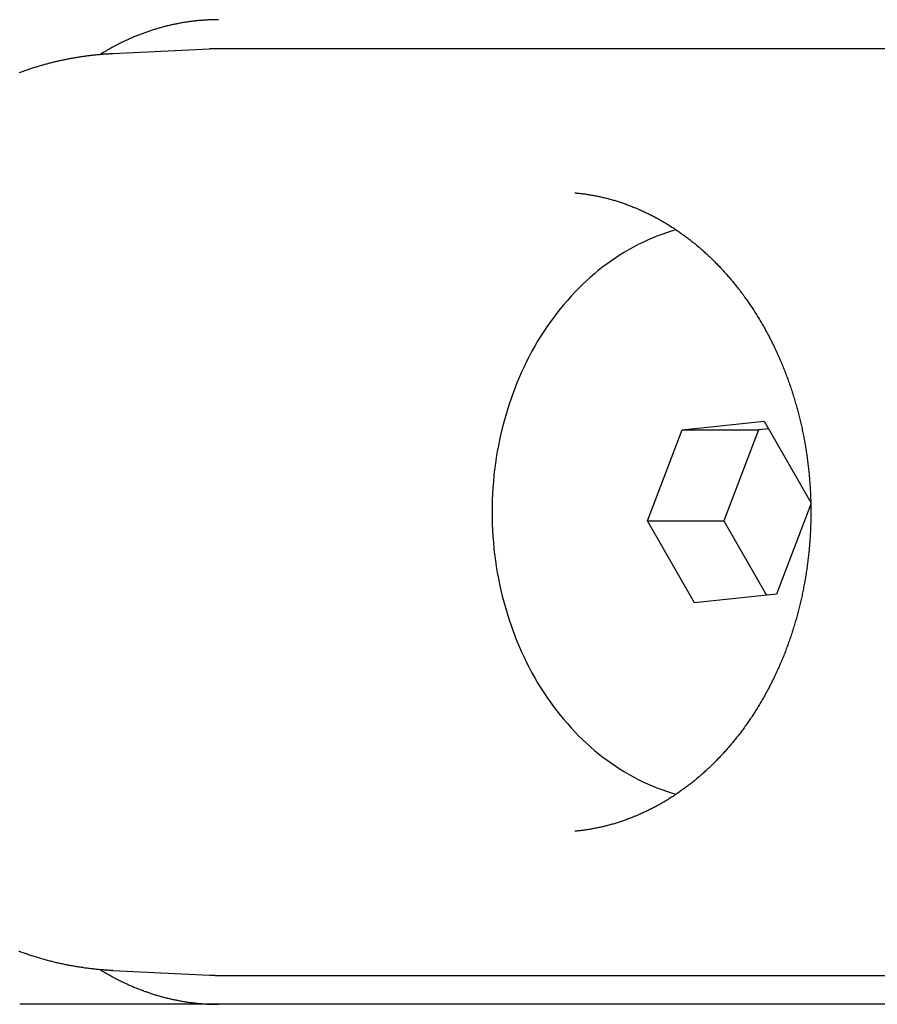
# Model space of a CAD drawing. Extents: x 637 to 3230, y 885 to 2745.
# Tile 84 of 151: x 2975 to 2990, y 1665 to 1682. Entities that reach past the tile are written whole.
import ezdxf

# ---------------------------------------------------------------- set-up
doc = ezdxf.new("R2010")
doc.units = 0
doc.layers.add('KF_GRAVIS_15_REAR', color=7, linetype='CONTINUOUS')

# ---------------------------------------------------------------- blocks, each defined once
blk = doc.blocks.new('KF_GRAVIS_15_REAR')
at = {"layer": 'KF_GRAVIS_15_REAR'}
for p, q in [((-45.11721, -572.08292), (-43.44838, -572.00377)), ((-18.71195, -572), (-43.28933, -572)), ((-35.28458, -578.58119), (-33.87116, -578.43023)), ((-33.87116, -578.43023), (-33.06415, -579.8372)), ((-35.88419, -580.15096), (-35.28458, -578.58119)), ((-35.28458, -578.58119), (-33.96535, -578.58119)), ((-33.96535, -578.58119), (-34.56497, -580.15096)), ((-33.79501, -578.563), (-33.96535, -578.58119)), ((-33.06355, -579.86523), (-33.65698, -581.41881)), ((-35.88419, -580.15096), (-34.56497, -580.15096)), ((-35.07039, -581.56977), (-35.88419, -580.15096)), ((-34.56497, -580.15096), (-33.82732, -581.437)), ((-33.65698, -581.41881), (-35.07039, -581.56977)), ((-45.11721, -587.91708), (-43.44838, -587.99623)), ((-43.28933, -588), (-18.71195, -588)), ((-19.72394, -588.5), (-46.72319, -588.5))]:
    blk.add_line(p, q, dxfattribs=at)
for points in [[(-43.2879, -571.5, 0), (-43.3045, -571.5, 0), (-43.321, -571.5, 0), (-43.3376, -571.5, 0), (-43.3541, -571.501, 0), (-43.3707, -571.501, 0), (-43.3872, -571.501, 0), (-43.4038, -571.502, 0), (-43.4203, -571.502, 0), (-43.4369, -571.503, 0), (-43.4534, -571.504, 0), (-43.47, -571.504, 0), (-43.4865, -571.505, 0), (-43.5031, -571.506, 0), (-43.5196, -571.507, 0), (-43.5361, -571.508, 0), (-43.5527, -571.51, 0), (-43.5692, -571.511, 0), (-43.5857, -571.512, 0), (-43.6022, -571.513, 0), (-43.6187, -571.515, 0), (-43.6352, -571.516, 0), (-43.6517, -571.518, 0), (-43.6682, -571.52, 0), (-43.6847, -571.521, 0), (-43.7012, -571.523, 0), (-43.7177, -571.525, 0), (-43.7342, -571.527, 0), (-43.7507, -571.529, 0), (-43.7671, -571.531, 0), (-43.7836, -571.533, 0), (-43.8, -571.536, 0), (-43.8165, -571.538, 0), (-43.8329, -571.54, 0), (-43.8493, -571.543, 0), (-43.8658, -571.545, 0), (-43.8822, -571.548, 0), (-43.8986, -571.551, 0), (-43.915, -571.554, 0), (-43.9314, -571.556, 0), (-43.9478, -571.559, 0), (-43.9641, -571.562, 0), (-43.9805, -571.565, 0), (-43.9969, -571.569, 0), (-44.0132, -571.572, 0), (-44.0295, -571.575, 0), (-44.0459, -571.578, 0), (-44.0622, -571.582, 0), (-44.0785, -571.585, 0), (-44.0948, -571.589, 0), (-44.111, -571.593, 0), (-44.1273, -571.596, 0), (-44.1436, -571.6, 0), (-44.1598, -571.604, 0), (-44.1761, -571.608, 0), (-44.1923, -571.612, 0), (-44.2085, -571.616, 0), (-44.2247, -571.62, 0), (-44.2409, -571.624, 0), (-44.2571, -571.629, 0), (-44.2732, -571.633, 0), (-44.2894, -571.638, 0), (-44.3055, -571.642, 0), (-44.3216, -571.647, 0), (-44.3377, -571.651, 0), (-44.3538, -571.656, 0), (-44.3699, -571.661, 0), (-44.386, -571.666, 0), (-44.402, -571.671, 0), (-44.4181, -571.676, 0), (-44.4341, -571.681, 0), (-44.4501, -571.686, 0), (-44.4661, -571.691, 0), (-44.482, -571.697, 0), (-44.498, -571.702, 0), (-44.5139, -571.708, 0), (-44.5298, -571.713, 0), (-44.5458, -571.719, 0), (-44.5616, -571.724, 0), (-44.5775, -571.73, 0), (-44.5934, -571.736, 0), (-44.6092, -571.742, 0), (-44.625, -571.748, 0), (-44.6408, -571.754, 0), (-44.6566, -571.76, 0), (-44.6724, -571.766, 0), (-44.6881, -571.772, 0), (-44.7038, -571.779, 0), (-44.7195, -571.785, 0), (-44.7352, -571.792, 0), (-44.7509, -571.798, 0), (-44.7666, -571.805, 0), (-44.7822, -571.811, 0), (-44.7978, -571.818, 0), (-44.8134, -571.825, 0), (-44.8289, -571.832, 0), (-44.8445, -571.839, 0), (-44.86, -571.846, 0), (-44.8755, -571.853, 0), (-44.891, -571.86, 0), (-44.9065, -571.867, 0), (-44.9219, -571.874, 0), (-44.9373, -571.882, 0), (-44.9527, -571.889, 0), (-44.9681, -571.897, 0), (-44.9834, -571.904, 0), (-44.9988, -571.912, 0), (-45.0141, -571.92, 0), (-45.0293, -571.927, 0), (-45.0446, -571.935, 0), (-45.0598, -571.943, 0), (-45.075, -571.951, 0), (-45.0902, -571.959, 0), (-45.1054, -571.967, 0), (-45.1205, -571.976, 0), (-45.1356, -571.984, 0), (-45.1507, -571.992, 0), (-45.1658, -572.001, 0), (-45.1808, -572.009, 0), (-45.1958, -572.018, 0), (-45.2108, -572.026, 0), (-45.2258, -572.035, 0), (-45.2407, -572.043, 0), (-45.2556, -572.052, 0), (-45.2705, -572.061, 0), (-45.2854, -572.07, 0), (-45.3002, -572.079, 0), (-45.315, -572.088, 0), (-45.3297, -572.097, 0)], [(-43.2893, -572, 0), (-43.2906, -572, 0), (-43.2918, -572, 0), (-43.2931, -572, 0), (-43.2943, -572, 0), (-43.2955, -572, 0), (-43.2968, -572, 0), (-43.298, -572, 0), (-43.2993, -572, 0), (-43.3005, -572, 0), (-43.3018, -572, 0), (-43.303, -572, 0), (-43.3042, -572, 0), (-43.3055, -572, 0), (-43.3067, -572, 0), (-43.308, -572, 0), (-43.3092, -572, 0), (-43.3105, -572, 0), (-43.3117, -572, 0), (-43.3129, -572, 0), (-43.3142, -572, 0), (-43.3154, -572, 0), (-43.3167, -572, 0), (-43.3179, -572, 0), (-43.3192, -572, 0), (-43.3204, -572, 0), (-43.3216, -572, 0), (-43.3229, -572, 0), (-43.3241, -572, 0), (-43.3254, -572, 0), (-43.3266, -572, 0), (-43.3279, -572, 0), (-43.3291, -572, 0), (-43.3303, -572, 0), (-43.3316, -572, 0), (-43.3328, -572, 0), (-43.3341, -572, 0), (-43.3353, -572, 0), (-43.3366, -572, 0), (-43.3378, -572, 0), (-43.339, -572, 0), (-43.3403, -572, 0), (-43.3415, -572, 0), (-43.3428, -572, 0), (-43.344, -572, 0), (-43.3453, -572, 0), (-43.3465, -572, 0), (-43.3477, -572.001, 0), (-43.349, -572.001, 0), (-43.3502, -572.001, 0), (-43.3515, -572.001, 0), (-43.3527, -572.001, 0), (-43.354, -572.001, 0), (-43.3552, -572.001, 0), (-43.3564, -572.001, 0), (-43.3577, -572.001, 0), (-43.3589, -572.001, 0), (-43.3602, -572.001, 0), (-43.3614, -572.001, 0), (-43.3627, -572.001, 0), (-43.3639, -572.001, 0), (-43.3651, -572.001, 0), (-43.3664, -572.001, 0), (-43.3676, -572.001, 0), (-43.3689, -572.001, 0), (-43.3701, -572.001, 0), (-43.3714, -572.001, 0), (-43.3726, -572.001, 0), (-43.3738, -572.001, 0), (-43.3751, -572.001, 0), (-43.3763, -572.001, 0), (-43.3776, -572.001, 0), (-43.3788, -572.001, 0), (-43.3801, -572.001, 0), (-43.3813, -572.001, 0), (-43.3825, -572.001, 0), (-43.3838, -572.001, 0), (-43.385, -572.001, 0), (-43.3863, -572.001, 0), (-43.3875, -572.001, 0), (-43.3888, -572.001, 0), (-43.39, -572.002, 0), (-43.3912, -572.002, 0), (-43.3925, -572.002, 0), (-43.3937, -572.002, 0), (-43.395, -572.002, 0), (-43.3962, -572.002, 0), (-43.3974, -572.002, 0), (-43.3987, -572.002, 0), (-43.3999, -572.002, 0), (-43.4012, -572.002, 0), (-43.4024, -572.002, 0), (-43.4037, -572.002, 0), (-43.4049, -572.002, 0), (-43.4061, -572.002, 0), (-43.4074, -572.002, 0), (-43.4086, -572.002, 0), (-43.4099, -572.002, 0), (-43.4111, -572.002, 0), (-43.4124, -572.002, 0), (-43.4136, -572.002, 0), (-43.4148, -572.002, 0), (-43.4161, -572.002, 0), (-43.4173, -572.002, 0), (-43.4186, -572.002, 0), (-43.4198, -572.003, 0), (-43.4211, -572.003, 0), (-43.4223, -572.003, 0), (-43.4235, -572.003, 0), (-43.4248, -572.003, 0), (-43.426, -572.003, 0), (-43.4273, -572.003, 0), (-43.4285, -572.003, 0), (-43.4297, -572.003, 0), (-43.431, -572.003, 0), (-43.4322, -572.003, 0), (-43.4335, -572.003, 0), (-43.4347, -572.003, 0), (-43.436, -572.003, 0), (-43.4372, -572.003, 0), (-43.4384, -572.003, 0), (-43.4397, -572.003, 0), (-43.4409, -572.003, 0), (-43.4422, -572.003, 0), (-43.4434, -572.004, 0), (-43.4447, -572.004, 0), (-43.4459, -572.004, 0), (-43.4471, -572.004, 0), (-43.4484, -572.004, 0)], [(-46.7239, -572.411, 0), (-46.7078, -572.405, 0), (-46.6917, -572.399, 0), (-46.6756, -572.394, 0), (-46.6595, -572.388, 0), (-46.6433, -572.382, 0), (-46.6271, -572.376, 0), (-46.6109, -572.371, 0), (-46.5947, -572.365, 0), (-46.5784, -572.359, 0), (-46.5622, -572.354, 0), (-46.5459, -572.349, 0), (-46.5296, -572.343, 0), (-46.5133, -572.338, 0), (-46.497, -572.333, 0), (-46.4806, -572.327, 0), (-46.4643, -572.322, 0), (-46.4479, -572.317, 0), (-46.4315, -572.312, 0), (-46.4151, -572.307, 0), (-46.3987, -572.302, 0), (-46.3822, -572.297, 0), (-46.3658, -572.292, 0), (-46.3493, -572.287, 0), (-46.3328, -572.283, 0), (-46.3163, -572.278, 0), (-46.2998, -572.273, 0), (-46.2833, -572.269, 0), (-46.2667, -572.264, 0), (-46.2502, -572.26, 0), (-46.2336, -572.255, 0), (-46.217, -572.251, 0), (-46.2004, -572.247, 0), (-46.1838, -572.242, 0), (-46.1672, -572.238, 0), (-46.1505, -572.234, 0), (-46.1339, -572.23, 0), (-46.1172, -572.226, 0), (-46.1005, -572.222, 0), (-46.0838, -572.218, 0), (-46.0671, -572.214, 0), (-46.0504, -572.21, 0), (-46.0337, -572.206, 0), (-46.017, -572.203, 0), (-46.0002, -572.199, 0), (-45.9834, -572.195, 0), (-45.9667, -572.192, 0), (-45.9499, -572.188, 0), (-45.9331, -572.185, 0), (-45.9163, -572.182, 0), (-45.8994, -572.178, 0), (-45.8826, -572.175, 0), (-45.8658, -572.172, 0), (-45.8489, -572.168, 0), (-45.8321, -572.165, 0), (-45.8152, -572.162, 0), (-45.7983, -572.159, 0), (-45.7814, -572.156, 0), (-45.7645, -572.153, 0), (-45.7476, -572.15, 0), (-45.7307, -572.148, 0), (-45.7138, -572.145, 0), (-45.6968, -572.142, 0), (-45.6799, -572.14, 0), (-45.663, -572.137, 0), (-45.646, -572.134, 0), (-45.629, -572.132, 0), (-45.6121, -572.13, 0), (-45.5951, -572.127, 0), (-45.5781, -572.125, 0), (-45.5611, -572.123, 0), (-45.5441, -572.12, 0), (-45.5271, -572.118, 0), (-45.5101, -572.116, 0), (-45.493, -572.114, 0), (-45.476, -572.112, 0), (-45.459, -572.11, 0), (-45.4419, -572.108, 0), (-45.4249, -572.106, 0), (-45.4078, -572.105, 0), (-45.3908, -572.103, 0), (-45.3737, -572.101, 0), (-45.3566, -572.1, 0), (-45.3395, -572.098, 0), (-45.3225, -572.097, 0), (-45.3054, -572.095, 0), (-45.2883, -572.094, 0), (-45.2712, -572.092, 0), (-45.2541, -572.091, 0), (-45.237, -572.09, 0), (-45.2199, -572.089, 0), (-45.2028, -572.088, 0), (-45.1857, -572.087, 0), (-45.1686, -572.086, 0), (-45.1514, -572.085, 0), (-45.1343, -572.084, 0), (-45.1172, -572.083, 0)], [(-37.137, -574.488, 0), (-37.1191, -574.49, 0), (-37.1011, -574.492, 0), (-37.0832, -574.494, 0), (-37.0652, -574.496, 0), (-37.0473, -574.498, 0), (-37.0294, -574.5, 0), (-37.0115, -574.502, 0), (-36.9936, -574.504, 0), (-36.9756, -574.507, 0), (-36.9577, -574.509, 0), (-36.9398, -574.512, 0), (-36.922, -574.515, 0), (-36.9041, -574.518, 0), (-36.8862, -574.521, 0), (-36.8683, -574.524, 0), (-36.8505, -574.527, 0), (-36.8326, -574.53, 0), (-36.8147, -574.533, 0), (-36.7969, -574.536, 0), (-36.7791, -574.54, 0), (-36.7613, -574.543, 0), (-36.7434, -574.547, 0), (-36.7256, -574.551, 0), (-36.7078, -574.555, 0), (-36.6901, -574.559, 0), (-36.6723, -574.563, 0), (-36.6545, -574.567, 0), (-36.6368, -574.571, 0), (-36.619, -574.575, 0), (-36.6013, -574.58, 0), (-36.5835, -574.584, 0), (-36.5658, -574.589, 0), (-36.5481, -574.594, 0), (-36.5305, -574.598, 0), (-36.5128, -574.603, 0), (-36.4951, -574.608, 0), (-36.4775, -574.613, 0), (-36.4598, -574.618, 0), (-36.4422, -574.624, 0), (-36.4246, -574.629, 0), (-36.407, -574.634, 0), (-36.3894, -574.64, 0), (-36.3718, -574.645, 0), (-36.3543, -574.651, 0), (-36.3368, -574.657, 0), (-36.3192, -574.663, 0), (-36.3017, -574.669, 0), (-36.2842, -574.675, 0), (-36.2668, -574.681, 0), (-36.2493, -574.687, 0), (-36.2318, -574.694, 0), (-36.2144, -574.7, 0), (-36.197, -574.707, 0), (-36.1796, -574.713, 0), (-36.1622, -574.72, 0), (-36.1449, -574.727, 0), (-36.1275, -574.734, 0), (-36.1102, -574.741, 0), (-36.0929, -574.748, 0), (-36.0756, -574.755, 0), (-36.0584, -574.762, 0), (-36.0411, -574.77, 0), (-36.0239, -574.777, 0), (-36.0067, -574.785, 0), (-35.9895, -574.792, 0), (-35.9723, -574.8, 0), (-35.9552, -574.808, 0), (-35.9381, -574.816, 0), (-35.921, -574.824, 0), (-35.9039, -574.832, 0), (-35.8868, -574.84, 0), (-35.8698, -574.848, 0), (-35.8528, -574.857, 0), (-35.8358, -574.865, 0), (-35.8188, -574.874, 0), (-35.8019, -574.882, 0), (-35.7849, -574.891, 0), (-35.768, -574.9, 0), (-35.7512, -574.909, 0), (-35.7343, -574.918, 0), (-35.7175, -574.927, 0), (-35.7007, -574.936, 0), (-35.6839, -574.946, 0), (-35.6671, -574.955, 0), (-35.6504, -574.964, 0), (-35.6337, -574.974, 0), (-35.617, -574.984, 0), (-35.6004, -574.993, 0), (-35.5838, -575.003, 0), (-35.5672, -575.013, 0), (-35.5506, -575.023, 0), (-35.5341, -575.033, 0), (-35.5176, -575.043, 0), (-35.5011, -575.054, 0), (-35.4846, -575.064, 0), (-35.4682, -575.075, 0), (-35.4518, -575.085, 0), (-35.4355, -575.096, 0), (-35.4191, -575.107, 0), (-35.4028, -575.117, 0), (-35.3866, -575.128, 0), (-35.3703, -575.139, 0), (-35.3541, -575.151, 0), (-35.338, -575.162, 0), (-35.3218, -575.173, 0), (-35.3057, -575.184, 0), (-35.2896, -575.196, 0), (-35.2736, -575.207, 0), (-35.2576, -575.219, 0), (-35.2416, -575.231, 0), (-35.2257, -575.243, 0), (-35.2098, -575.254, 0), (-35.1939, -575.266, 0), (-35.178, -575.278, 0), (-35.1622, -575.291, 0), (-35.1465, -575.303, 0), (-35.1307, -575.315, 0), (-35.1151, -575.328, 0), (-35.0994, -575.34, 0), (-35.0838, -575.353, 0), (-35.0682, -575.365, 0), (-35.0527, -575.378, 0), (-35.0372, -575.391, 0), (-35.0217, -575.404, 0), (-35.0063, -575.417, 0), (-34.9909, -575.43, 0), (-34.9755, -575.443, 0), (-34.9602, -575.456, 0), (-34.9449, -575.47, 0), (-34.9297, -575.483, 0), (-34.9145, -575.497, 0), (-34.8994, -575.51, 0), (-34.8843, -575.524, 0), (-34.8692, -575.538, 0), (-34.8542, -575.552, 0), (-34.8392, -575.566, 0), (-34.8243, -575.58, 0), (-34.8094, -575.594, 0), (-34.7945, -575.608, 0), (-34.7797, -575.622, 0), (-34.765, -575.637, 0), (-34.7502, -575.651, 0), (-34.7356, -575.666, 0), (-34.7209, -575.68, 0), (-34.7063, -575.695, 0), (-34.6918, -575.71, 0), (-34.6773, -575.724, 0), (-34.6629, -575.739, 0), (-34.6485, -575.754, 0), (-34.6341, -575.769, 0), (-34.6198, -575.785, 0), (-34.6055, -575.8, 0), (-34.5913, -575.815, 0), (-34.5772, -575.831, 0), (-34.563, -575.846, 0), (-34.549, -575.862, 0), (-34.535, -575.877, 0), (-34.521, -575.893, 0), (-34.5071, -575.909, 0), (-34.4932, -575.925, 0), (-34.4794, -575.941, 0), (-34.4656, -575.957, 0), (-34.4519, -575.973, 0), (-34.4382, -575.989, 0), (-34.4246, -576.005, 0), (-34.4111, -576.022, 0), (-34.3975, -576.038, 0), (-34.3841, -576.055, 0), (-34.3707, -576.071, 0), (-34.3573, -576.088, 0), (-34.344, -576.105, 0), (-34.3308, -576.122, 0), (-34.3176, -576.138, 0), (-34.3045, -576.155, 0), (-34.2914, -576.172, 0), (-34.2784, -576.19, 0), (-34.2654, -576.207, 0), (-34.2525, -576.224, 0), (-34.2396, -576.241, 0), (-34.2268, -576.259, 0), (-34.2141, -576.276, 0), (-34.2014, -576.294, 0), (-34.1888, -576.311, 0), (-34.1762, -576.329, 0), (-34.1637, -576.347, 0), (-34.1512, -576.365, 0), (-34.1388, -576.383, 0), (-34.1265, -576.401, 0), (-34.1142, -576.419, 0), (-34.1019, -576.437, 0), (-34.0898, -576.455, 0), (-34.0777, -576.473, 0), (-34.0656, -576.491, 0), (-34.0536, -576.51, 0), (-34.0417, -576.528, 0), (-34.0298, -576.547, 0), (-34.018, -576.565, 0), (-34.0063, -576.584, 0), (-33.9946, -576.603, 0), (-33.983, -576.622, 0), (-33.9714, -576.64, 0), (-33.9599, -576.659, 0), (-33.9485, -576.678, 0), (-33.9371, -576.697, 0), (-33.9258, -576.716, 0), (-33.9145, -576.736, 0), (-33.9033, -576.755, 0), (-33.8922, -576.774, 0), (-33.8811, -576.794, 0), (-33.8702, -576.813, 0), (-33.8592, -576.832, 0), (-33.8484, -576.852, 0), (-33.8376, -576.872, 0), (-33.8268, -576.891, 0), (-33.8162, -576.911, 0), (-33.8056, -576.931, 0), (-33.795, -576.951, 0), (-33.7845, -576.971, 0), (-33.7741, -576.991, 0), (-33.7638, -577.011, 0), (-33.7535, -577.031, 0), (-33.7433, -577.051, 0), (-33.7332, -577.071, 0), (-33.7231, -577.091, 0), (-33.7131, -577.112, 0), (-33.7032, -577.132, 0), (-33.6933, -577.153, 0), (-33.6836, -577.173, 0), (-33.6738, -577.194, 0), (-33.6642, -577.214, 0), (-33.6546, -577.235, 0), (-33.6451, -577.256, 0), (-33.6356, -577.276, 0), (-33.6263, -577.297, 0), (-33.617, -577.318, 0), (-33.6078, -577.339, 0), (-33.5986, -577.36, 0), (-33.5895, -577.381, 0), (-33.5805, -577.402, 0), (-33.5716, -577.423, 0), (-33.5627, -577.444, 0), (-33.5539, -577.466, 0), (-33.5452, -577.487, 0), (-33.5365, -577.508, 0), (-33.528, -577.53, 0), (-33.5194, -577.551, 0), (-33.511, -577.573, 0), (-33.5027, -577.594, 0), (-33.4944, -577.616, 0), (-33.4862, -577.638, 0), (-33.478, -577.659, 0), (-33.47, -577.681, 0), (-33.462, -577.703, 0), (-33.4541, -577.725, 0), (-33.4462, -577.746, 0), (-33.4385, -577.768, 0), (-33.4308, -577.79, 0), (-33.4231, -577.812, 0), (-33.4156, -577.834, 0), (-33.4081, -577.856, 0), (-33.4008, -577.879, 0), (-33.3934, -577.901, 0), (-33.3862, -577.923, 0), (-33.379, -577.945, 0), (-33.3719, -577.967, 0), (-33.3649, -577.99, 0), (-33.358, -578.012, 0), (-33.3511, -578.035, 0), (-33.3444, -578.057, 0), (-33.3377, -578.08, 0), (-33.331, -578.102, 0), (-33.3245, -578.125, 0), (-33.318, -578.147, 0), (-33.3116, -578.17, 0), (-33.3053, -578.193, 0), (-33.2991, -578.215, 0), (-33.2929, -578.238, 0), (-33.2868, -578.261, 0), (-33.2808, -578.284, 0), (-33.2749, -578.307, 0), (-33.269, -578.329, 0), (-33.2633, -578.352, 0), (-33.2576, -578.375, 0), (-33.2519, -578.398, 0), (-33.2464, -578.421, 0), (-33.241, -578.444, 0), (-33.2356, -578.467, 0), (-33.2303, -578.491, 0), (-33.2251, -578.514, 0), (-33.2199, -578.537, 0), (-33.2149, -578.56, 0), (-33.2099, -578.583, 0), (-33.205, -578.607, 0), (-33.2002, -578.63, 0), (-33.1955, -578.653, 0), (-33.1908, -578.676, 0), (-33.1863, -578.7, 0), (-33.1818, -578.723, 0), (-33.1774, -578.747, 0), (-33.173, -578.77, 0), (-33.1688, -578.794, 0), (-33.1646, -578.817, 0), (-33.1606, -578.841, 0), (-33.1566, -578.864, 0), (-33.1527, -578.888, 0), (-33.1488, -578.911, 0), (-33.1451, -578.935, 0), (-33.1414, -578.958, 0), (-33.1378, -578.982, 0), (-33.1343, -579.006, 0), (-33.1309, -579.029, 0), (-33.1276, -579.053, 0), (-33.1243, -579.077, 0), (-33.1212, -579.101, 0), (-33.1181, -579.124, 0), (-33.1151, -579.148, 0), (-33.1121, -579.172, 0), (-33.1093, -579.196, 0), (-33.1066, -579.22, 0), (-33.1039, -579.244, 0), (-33.1013, -579.267, 0), (-33.0988, -579.291, 0), (-33.0964, -579.315, 0), (-33.094, -579.339, 0), (-33.0918, -579.363, 0), (-33.0896, -579.387, 0), (-33.0875, -579.411, 0), (-33.0855, -579.435, 0), (-33.0836, -579.459, 0), (-33.0817, -579.483, 0), (-33.08, -579.507, 0), (-33.0783, -579.531, 0), (-33.0767, -579.555, 0), (-33.0752, -579.579, 0), (-33.0738, -579.603, 0), (-33.0725, -579.627, 0), (-33.0712, -579.651, 0), (-33.07, -579.675, 0), (-33.0689, -579.699, 0), (-33.0679, -579.723, 0), (-33.067, -579.747, 0), (-33.0662, -579.771, 0), (-33.0654, -579.795, 0), (-33.0647, -579.819, 0), (-33.0642, -579.843, 0), (-33.0636, -579.867, 0), (-33.0632, -579.892, 0), (-33.0629, -579.916, 0), (-33.0626, -579.94, 0), (-33.0625, -579.964, 0), (-33.0624, -579.988, 0), (-33.0624, -580.012, 0), (-33.0624, -580.036, 0), (-33.0626, -580.06, 0), (-33.0629, -580.084, 0), (-33.0632, -580.108, 0), (-33.0636, -580.133, 0), (-33.0641, -580.157, 0), (-33.0647, -580.181, 0), (-33.0653, -580.205, 0), (-33.0661, -580.229, 0), (-33.0669, -580.253, 0), (-33.0678, -580.277, 0), (-33.0688, -580.301, 0), (-33.0699, -580.325, 0), (-33.0711, -580.349, 0), (-33.0724, -580.373, 0), (-33.0737, -580.397, 0), (-33.0751, -580.421, 0), (-33.0766, -580.445, 0), (-33.0782, -580.469, 0), (-33.0799, -580.493, 0), (-33.0816, -580.517, 0), (-33.0835, -580.541, 0), (-33.0854, -580.565, 0), (-33.0874, -580.589, 0), (-33.0895, -580.613, 0), (-33.0917, -580.637, 0), (-33.0939, -580.661, 0), (-33.0963, -580.685, 0), (-33.0987, -580.709, 0), (-33.1012, -580.733, 0), (-33.1038, -580.756, 0), (-33.1065, -580.78, 0), (-33.1093, -580.804, 0), (-33.1121, -580.828, 0), (-33.1151, -580.852, 0), (-33.1181, -580.876, 0), (-33.1212, -580.899, 0), (-33.1243, -580.923, 0), (-33.1276, -580.947, 0), (-33.131, -580.97, 0), (-33.1344, -580.994, 0), (-33.1379, -581.018, 0), (-33.1415, -581.041, 0), (-33.1452, -581.065, 0), (-33.1489, -581.089, 0), (-33.1527, -581.112, 0), (-33.1567, -581.136, 0), (-33.1607, -581.159, 0), (-33.1647, -581.183, 0), (-33.1689, -581.206, 0), (-33.1732, -581.23, 0), (-33.1775, -581.253, 0), (-33.1819, -581.277, 0), (-33.1864, -581.3, 0), (-33.1909, -581.324, 0), (-33.1956, -581.347, 0), (-33.2003, -581.37, 0), (-33.2051, -581.393, 0), (-33.21, -581.417, 0), (-33.215, -581.44, 0), (-33.22, -581.463, 0), (-33.2252, -581.486, 0), (-33.2304, -581.509, 0), (-33.2357, -581.533, 0), (-33.241, -581.556, 0), (-33.2465, -581.579, 0), (-33.252, -581.602, 0), (-33.2576, -581.625, 0), (-33.2633, -581.648, 0), (-33.269, -581.671, 0), (-33.2749, -581.693, 0), (-33.2808, -581.716, 0), (-33.2868, -581.739, 0), (-33.2929, -581.762, 0), (-33.299, -581.785, 0), (-33.3053, -581.807, 0), (-33.3116, -581.83, 0), (-33.318, -581.853, 0), (-33.3244, -581.875, 0), (-33.331, -581.898, 0), (-33.3376, -581.92, 0), (-33.3443, -581.943, 0), (-33.3511, -581.965, 0), (-33.3579, -581.988, 0), (-33.3649, -582.01, 0), (-33.3719, -582.033, 0), (-33.3789, -582.055, 0), (-33.3861, -582.077, 0), (-33.3933, -582.099, 0), (-33.4007, -582.122, 0), (-33.408, -582.144, 0), (-33.4155, -582.166, 0), (-33.423, -582.188, 0), (-33.4307, -582.21, 0), (-33.4384, -582.232, 0), (-33.4461, -582.254, 0), (-33.454, -582.276, 0), (-33.4619, -582.297, 0), (-33.4699, -582.319, 0), (-33.478, -582.341, 0), (-33.4861, -582.363, 0), (-33.4943, -582.384, 0), (-33.5026, -582.406, 0), (-33.511, -582.427, 0), (-33.5194, -582.449, 0), (-33.5279, -582.47, 0), (-33.5365, -582.492, 0), (-33.5452, -582.513, 0), (-33.5539, -582.534, 0), (-33.5627, -582.556, 0), (-33.5716, -582.577, 0), (-33.5805, -582.598, 0), (-33.5896, -582.619, 0), (-33.5986, -582.64, 0), (-33.6078, -582.661, 0), (-33.617, -582.682, 0), (-33.6263, -582.703, 0), (-33.6357, -582.724, 0), (-33.6452, -582.744, 0), (-33.6547, -582.765, 0), (-33.6643, -582.786, 0), (-33.6739, -582.806, 0), (-33.6836, -582.827, 0), (-33.6934, -582.847, 0), (-33.7033, -582.868, 0), (-33.7132, -582.888, 0), (-33.7232, -582.909, 0), (-33.7333, -582.929, 0), (-33.7434, -582.949, 0), (-33.7536, -582.969, 0), (-33.7639, -582.989, 0), (-33.7742, -583.009, 0), (-33.7846, -583.029, 0), (-33.7951, -583.049, 0), (-33.8056, -583.069, 0), (-33.8162, -583.089, 0), (-33.8269, -583.109, 0), (-33.8376, -583.128, 0), (-33.8484, -583.148, 0), (-33.8593, -583.168, 0), (-33.8702, -583.187, 0), (-33.8812, -583.206, 0), (-33.8922, -583.226, 0), (-33.9033, -583.245, 0), (-33.9145, -583.264, 0), (-33.9258, -583.284, 0), (-33.9371, -583.303, 0), (-33.9484, -583.322, 0), (-33.9599, -583.341, 0), (-33.9714, -583.36, 0), (-33.9829, -583.378, 0), (-33.9946, -583.397, 0), (-34.0062, -583.416, 0), (-34.018, -583.435, 0), (-34.0298, -583.453, 0), (-34.0416, -583.472, 0), (-34.0536, -583.49, 0), (-34.0656, -583.509, 0), (-34.0776, -583.527, 0), (-34.0897, -583.545, 0), (-34.1019, -583.563, 0), (-34.1141, -583.582, 0), (-34.1264, -583.6, 0), (-34.1387, -583.618, 0), (-34.1511, -583.635, 0), (-34.1636, -583.653, 0), (-34.1761, -583.671, 0), (-34.1887, -583.689, 0), (-34.2013, -583.706, 0), (-34.214, -583.724, 0), (-34.2268, -583.741, 0), (-34.2396, -583.759, 0), (-34.2524, -583.776, 0), (-34.2654, -583.793, 0), (-34.2783, -583.811, 0), (-34.2914, -583.828, 0), (-34.3044, -583.845, 0), (-34.3176, -583.862, 0), (-34.3308, -583.878, 0), (-34.344, -583.895, 0), (-34.3573, -583.912, 0), (-34.3707, -583.929, 0), (-34.3841, -583.945, 0), (-34.3975, -583.962, 0), (-34.4111, -583.978, 0), (-34.4246, -583.995, 0), (-34.4382, -584.011, 0), (-34.4519, -584.027, 0), (-34.4656, -584.043, 0), (-34.4794, -584.059, 0), (-34.4932, -584.075, 0), (-34.5071, -584.091, 0), (-34.521, -584.107, 0), (-34.535, -584.123, 0), (-34.549, -584.138, 0), (-34.5631, -584.154, 0), (-34.5772, -584.169, 0), (-34.5913, -584.185, 0), (-34.6056, -584.2, 0), (-34.6198, -584.215, 0), (-34.6341, -584.23, 0), (-34.6485, -584.245, 0), (-34.6629, -584.261, 0), (-34.6773, -584.275, 0), (-34.6918, -584.29, 0), (-34.7064, -584.305, 0), (-34.721, -584.32, 0), (-34.7356, -584.334, 0), (-34.7503, -584.349, 0), (-34.765, -584.363, 0), (-34.7797, -584.378, 0), (-34.7946, -584.392, 0), (-34.8094, -584.406, 0), (-34.8243, -584.42, 0), (-34.8392, -584.434, 0), (-34.8542, -584.448, 0), (-34.8692, -584.462, 0), (-34.8843, -584.476, 0), (-34.8994, -584.49, 0), (-34.9146, -584.503, 0), (-34.9297, -584.517, 0), (-34.945, -584.53, 0), (-34.9602, -584.544, 0), (-34.9755, -584.557, 0), (-34.9909, -584.57, 0), (-35.0063, -584.583, 0), (-35.0217, -584.596, 0), (-35.0372, -584.609, 0), (-35.0527, -584.622, 0), (-35.0682, -584.635, 0), (-35.0838, -584.647, 0), (-35.0994, -584.66, 0), (-35.1151, -584.673, 0), (-35.1308, -584.685, 0), (-35.1465, -584.697, 0), (-35.1623, -584.71, 0), (-35.1781, -584.722, 0), (-35.1939, -584.734, 0), (-35.2098, -584.746, 0), (-35.2257, -584.758, 0), (-35.2416, -584.769, 0), (-35.2576, -584.781, 0), (-35.2736, -584.793, 0), (-35.2896, -584.804, 0), (-35.3057, -584.816, 0), (-35.3218, -584.827, 0), (-35.338, -584.838, 0), (-35.3541, -584.85, 0), (-35.3703, -584.861, 0), (-35.3866, -584.872, 0), (-35.4028, -584.883, 0), (-35.4191, -584.893, 0), (-35.4355, -584.904, 0), (-35.4518, -584.915, 0), (-35.4682, -584.925, 0), (-35.4846, -584.936, 0), (-35.5011, -584.946, 0), (-35.5176, -584.957, 0), (-35.5341, -584.967, 0), (-35.5506, -584.977, 0), (-35.5671, -584.987, 0), (-35.5837, -584.997, 0), (-35.6004, -585.007, 0), (-35.617, -585.016, 0), (-35.6337, -585.026, 0), (-35.6504, -585.036, 0), (-35.6671, -585.045, 0), (-35.6838, -585.054, 0), (-35.7006, -585.064, 0), (-35.7174, -585.073, 0), (-35.7342, -585.082, 0), (-35.7511, -585.091, 0), (-35.768, -585.1, 0), (-35.7849, -585.109, 0), (-35.8018, -585.118, 0), (-35.8187, -585.126, 0), (-35.8357, -585.135, 0), (-35.8527, -585.143, 0), (-35.8697, -585.152, 0), (-35.8868, -585.16, 0), (-35.9038, -585.168, 0), (-35.9209, -585.176, 0), (-35.938, -585.184, 0), (-35.9552, -585.192, 0), (-35.9723, -585.2, 0), (-35.9895, -585.208, 0), (-36.0067, -585.215, 0), (-36.0239, -585.223, 0), (-36.0411, -585.23, 0), (-36.0584, -585.238, 0), (-36.0756, -585.245, 0), (-36.0929, -585.252, 0), (-36.1102, -585.259, 0), (-36.1276, -585.266, 0), (-36.1449, -585.273, 0), (-36.1623, -585.28, 0), (-36.1796, -585.287, 0), (-36.197, -585.293, 0), (-36.2145, -585.3, 0), (-36.2319, -585.306, 0), (-36.2493, -585.313, 0), (-36.2668, -585.319, 0), (-36.2843, -585.325, 0), (-36.3018, -585.331, 0), (-36.3193, -585.337, 0), (-36.3368, -585.343, 0), (-36.3544, -585.349, 0), (-36.3719, -585.355, 0), (-36.3895, -585.36, 0), (-36.4071, -585.366, 0), (-36.4247, -585.371, 0), (-36.4423, -585.377, 0), (-36.4599, -585.382, 0), (-36.4776, -585.387, 0), (-36.4952, -585.392, 0), (-36.5129, -585.397, 0), (-36.5306, -585.402, 0), (-36.5482, -585.407, 0), (-36.5659, -585.411, 0), (-36.5837, -585.416, 0), (-36.6014, -585.42, 0), (-36.6191, -585.425, 0), (-36.6368, -585.429, 0), (-36.6546, -585.433, 0), (-36.6724, -585.437, 0), (-36.6901, -585.441, 0), (-36.7079, -585.445, 0), (-36.7257, -585.449, 0), (-36.7435, -585.453, 0), (-36.7613, -585.457, 0), (-36.7791, -585.46, 0), (-36.797, -585.464, 0), (-36.8148, -585.467, 0), (-36.8326, -585.47, 0), (-36.8505, -585.473, 0), (-36.8684, -585.477, 0), (-36.8862, -585.48, 0), (-36.9041, -585.482, 0), (-36.922, -585.485, 0), (-36.9399, -585.488, 0), (-36.9578, -585.491, 0), (-36.9757, -585.493, 0), (-36.9936, -585.496, 0), (-37.0115, -585.498, 0), (-37.0294, -585.5, 0), (-37.0473, -585.502, 0), (-37.0653, -585.504, 0), (-37.0832, -585.506, 0), (-37.1011, -585.508, 0), (-37.1191, -585.51, 0), (-37.137, -585.512, 0)], [(-35.3883, -575.127, 0), (-35.472, -575.152, 0), (-35.5552, -575.178, 0), (-35.638, -575.207, 0), (-35.7202, -575.238, 0), (-35.8019, -575.271, 0), (-35.883, -575.307, 0), (-35.9635, -575.344, 0), (-36.0433, -575.383, 0), (-36.1224, -575.425, 0), (-36.2008, -575.468, 0), (-36.2784, -575.513, 0), (-36.3552, -575.561, 0), (-36.4312, -575.61, 0), (-36.5063, -575.661, 0), (-36.5806, -575.714, 0), (-36.6539, -575.769, 0), (-36.7262, -575.826, 0), (-36.7975, -575.885, 0), (-36.8679, -575.946, 0), (-36.9371, -576.008, 0), (-37.0053, -576.072, 0), (-37.0723, -576.138, 0), (-37.1382, -576.206, 0), (-37.2029, -576.275, 0), (-37.2664, -576.346, 0), (-37.3287, -576.418, 0), (-37.3897, -576.493, 0), (-37.4494, -576.568, 0), (-37.5079, -576.645, 0), (-37.5649, -576.724, 0), (-37.6206, -576.804, 0), (-37.6749, -576.886, 0), (-37.7278, -576.968, 0), (-37.7793, -577.053, 0), (-37.8293, -577.138, 0), (-37.8778, -577.225, 0), (-37.9248, -577.313, 0), (-37.9703, -577.402, 0), (-38.0143, -577.492, 0), (-38.0566, -577.584, 0), (-38.0974, -577.676, 0), (-38.1366, -577.77, 0), (-38.1742, -577.865, 0), (-38.2101, -577.96, 0), (-38.2444, -578.056, 0), (-38.277, -578.154, 0), (-38.308, -578.252, 0), (-38.3372, -578.35, 0), (-38.3648, -578.45, 0), (-38.3906, -578.55, 0), (-38.4147, -578.651, 0), (-38.437, -578.753, 0), (-38.4576, -578.855, 0), (-38.4764, -578.957, 0), (-38.4935, -579.06, 0), (-38.5088, -579.163, 0), (-38.5223, -579.267, 0), (-38.534, -579.371, 0), (-38.544, -579.476, 0), (-38.5521, -579.58, 0), (-38.5584, -579.685, 0), (-38.5629, -579.79, 0), (-38.5656, -579.895, 0), (-38.5665, -580, 0), (-38.5656, -580.105, 0), (-38.5629, -580.21, 0), (-38.5584, -580.315, 0), (-38.5521, -580.42, 0), (-38.544, -580.524, 0), (-38.534, -580.629, 0), (-38.5223, -580.733, 0), (-38.5088, -580.837, 0), (-38.4935, -580.94, 0), (-38.4764, -581.043, 0), (-38.4576, -581.145, 0), (-38.437, -581.247, 0), (-38.4147, -581.349, 0), (-38.3906, -581.45, 0), (-38.3648, -581.55, 0), (-38.3372, -581.65, 0), (-38.308, -581.748, 0), (-38.277, -581.846, 0), (-38.2444, -581.944, 0), (-38.2101, -582.04, 0), (-38.1742, -582.135, 0), (-38.1366, -582.23, 0), (-38.0974, -582.324, 0), (-38.0566, -582.416, 0), (-38.0143, -582.508, 0), (-37.9703, -582.598, 0), (-37.9248, -582.687, 0), (-37.8778, -582.775, 0), (-37.8293, -582.862, 0), (-37.7793, -582.947, 0), (-37.7278, -583.032, 0), (-37.6749, -583.114, 0), (-37.6206, -583.196, 0), (-37.5649, -583.276, 0), (-37.5079, -583.355, 0), (-37.4494, -583.432, 0), (-37.3897, -583.507, 0), (-37.3287, -583.582, 0), (-37.2664, -583.654, 0), (-37.2029, -583.725, 0), (-37.1382, -583.794, 0), (-37.0723, -583.862, 0), (-37.0053, -583.928, 0), (-36.9371, -583.992, 0), (-36.8679, -584.054, 0), (-36.7975, -584.115, 0), (-36.7262, -584.174, 0), (-36.6539, -584.231, 0), (-36.5806, -584.286, 0), (-36.5063, -584.339, 0), (-36.4312, -584.39, 0), (-36.3552, -584.439, 0), (-36.2784, -584.487, 0), (-36.2008, -584.532, 0), (-36.1224, -584.575, 0), (-36.0433, -584.617, 0), (-35.9635, -584.656, 0), (-35.883, -584.693, 0), (-35.8019, -584.729, 0), (-35.7202, -584.762, 0), (-35.638, -584.793, 0), (-35.5552, -584.822, 0), (-35.472, -584.848, 0), (-35.3883, -584.873, 0)], [(-45.1172, -587.917, 0), (-45.1372, -587.916, 0), (-45.1572, -587.915, 0), (-45.1771, -587.914, 0), (-45.1971, -587.913, 0), (-45.2171, -587.911, 0), (-45.2371, -587.91, 0), (-45.257, -587.909, 0), (-45.277, -587.907, 0), (-45.2969, -587.906, 0), (-45.3168, -587.904, 0), (-45.3368, -587.902, 0), (-45.3567, -587.9, 0), (-45.3766, -587.898, 0), (-45.3965, -587.896, 0), (-45.4165, -587.894, 0), (-45.4364, -587.892, 0), (-45.4562, -587.89, 0), (-45.4761, -587.888, 0), (-45.496, -587.886, 0), (-45.5159, -587.883, 0), (-45.5357, -587.881, 0), (-45.5556, -587.878, 0), (-45.5754, -587.876, 0), (-45.5952, -587.873, 0), (-45.6151, -587.87, 0), (-45.6349, -587.867, 0), (-45.6547, -587.864, 0), (-45.6745, -587.861, 0), (-45.6942, -587.858, 0), (-45.714, -587.855, 0), (-45.7338, -587.852, 0), (-45.7535, -587.849, 0), (-45.7732, -587.845, 0), (-45.7929, -587.842, 0), (-45.8126, -587.838, 0), (-45.8323, -587.835, 0), (-45.852, -587.831, 0), (-45.8717, -587.827, 0), (-45.8913, -587.823, 0), (-45.911, -587.82, 0), (-45.9306, -587.816, 0), (-45.9502, -587.812, 0), (-45.9698, -587.807, 0), (-45.9893, -587.803, 0), (-46.0089, -587.799, 0), (-46.0285, -587.795, 0), (-46.048, -587.79, 0), (-46.0675, -587.786, 0), (-46.087, -587.781, 0), (-46.1065, -587.777, 0), (-46.1259, -587.772, 0), (-46.1454, -587.767, 0), (-46.1648, -587.762, 0), (-46.1842, -587.757, 0), (-46.2036, -587.753, 0), (-46.223, -587.747, 0), (-46.2423, -587.742, 0), (-46.2616, -587.737, 0), (-46.281, -587.732, 0), (-46.3002, -587.727, 0), (-46.3195, -587.721, 0), (-46.3388, -587.716, 0), (-46.358, -587.71, 0), (-46.3772, -587.704, 0), (-46.3964, -587.699, 0), (-46.4156, -587.693, 0), (-46.4347, -587.687, 0), (-46.4538, -587.681, 0), (-46.473, -587.675, 0), (-46.492, -587.669, 0), (-46.5111, -587.663, 0), (-46.5301, -587.657, 0), (-46.5491, -587.65, 0), (-46.5681, -587.644, 0), (-46.5871, -587.638, 0), (-46.606, -587.631, 0), (-46.6249, -587.625, 0), (-46.6438, -587.618, 0), (-46.6627, -587.611, 0), (-46.6815, -587.604, 0), (-46.7004, -587.597, 0), (-46.7191, -587.591, 0), (-46.7379, -587.584, 0)], [(-45.3298, -587.903, 0), (-45.315, -587.912, 0), (-45.3002, -587.921, 0), (-45.2854, -587.93, 0), (-45.2705, -587.939, 0), (-45.2556, -587.948, 0), (-45.2407, -587.957, 0), (-45.2258, -587.965, 0), (-45.2108, -587.974, 0), (-45.1958, -587.982, 0), (-45.1808, -587.991, 0), (-45.1658, -587.999, 0), (-45.1507, -588.008, 0), (-45.1356, -588.016, 0), (-45.1205, -588.024, 0), (-45.1054, -588.033, 0), (-45.0902, -588.041, 0), (-45.0751, -588.049, 0), (-45.0598, -588.057, 0), (-45.0446, -588.065, 0), (-45.0294, -588.073, 0), (-45.0141, -588.08, 0), (-44.9988, -588.088, 0), (-44.9834, -588.096, 0), (-44.9681, -588.103, 0), (-44.9527, -588.111, 0), (-44.9373, -588.118, 0), (-44.9219, -588.126, 0), (-44.9065, -588.133, 0), (-44.891, -588.14, 0), (-44.8755, -588.147, 0), (-44.86, -588.154, 0), (-44.8445, -588.161, 0), (-44.8289, -588.168, 0), (-44.8134, -588.175, 0), (-44.7978, -588.182, 0), (-44.7822, -588.189, 0), (-44.7666, -588.195, 0), (-44.7509, -588.202, 0), (-44.7352, -588.208, 0), (-44.7195, -588.215, 0), (-44.7038, -588.221, 0), (-44.6881, -588.228, 0), (-44.6724, -588.234, 0), (-44.6566, -588.24, 0), (-44.6408, -588.246, 0), (-44.625, -588.252, 0), (-44.6092, -588.258, 0), (-44.5934, -588.264, 0), (-44.5775, -588.27, 0), (-44.5616, -588.276, 0), (-44.5458, -588.281, 0), (-44.5299, -588.287, 0), (-44.5139, -588.292, 0), (-44.498, -588.298, 0), (-44.482, -588.303, 0), (-44.4661, -588.309, 0), (-44.4501, -588.314, 0), (-44.4341, -588.319, 0), (-44.4181, -588.324, 0), (-44.402, -588.329, 0), (-44.386, -588.334, 0), (-44.3699, -588.339, 0), (-44.3538, -588.344, 0), (-44.3377, -588.349, 0), (-44.3216, -588.353, 0), (-44.3055, -588.358, 0), (-44.2894, -588.362, 0), (-44.2732, -588.367, 0), (-44.2571, -588.371, 0), (-44.2409, -588.376, 0), (-44.2247, -588.38, 0), (-44.2085, -588.384, 0), (-44.1923, -588.388, 0), (-44.1761, -588.392, 0), (-44.1598, -588.396, 0), (-44.1436, -588.4, 0), (-44.1273, -588.404, 0), (-44.111, -588.407, 0), (-44.0948, -588.411, 0), (-44.0785, -588.415, 0), (-44.0622, -588.418, 0), (-44.0459, -588.422, 0), (-44.0295, -588.425, 0), (-44.0132, -588.428, 0), (-43.9969, -588.431, 0), (-43.9805, -588.435, 0), (-43.9641, -588.438, 0), (-43.9478, -588.441, 0), (-43.9314, -588.444, 0), (-43.915, -588.446, 0), (-43.8986, -588.449, 0), (-43.8822, -588.452, 0), (-43.8658, -588.455, 0), (-43.8493, -588.457, 0), (-43.8329, -588.46, 0), (-43.8165, -588.462, 0), (-43.8, -588.464, 0), (-43.7836, -588.467, 0), (-43.7671, -588.469, 0), (-43.7507, -588.471, 0), (-43.7342, -588.473, 0), (-43.7177, -588.475, 0), (-43.7012, -588.477, 0), (-43.6847, -588.479, 0), (-43.6682, -588.48, 0), (-43.6517, -588.482, 0), (-43.6352, -588.484, 0), (-43.6187, -588.485, 0), (-43.6022, -588.487, 0), (-43.5857, -588.488, 0), (-43.5692, -588.489, 0), (-43.5527, -588.49, 0), (-43.5361, -588.492, 0), (-43.5196, -588.493, 0), (-43.5031, -588.494, 0), (-43.4865, -588.495, 0), (-43.47, -588.496, 0), (-43.4534, -588.496, 0), (-43.4369, -588.497, 0), (-43.4203, -588.498, 0), (-43.4038, -588.498, 0), (-43.3872, -588.499, 0), (-43.3707, -588.499, 0), (-43.3541, -588.499, 0), (-43.3376, -588.5, 0), (-43.321, -588.5, 0), (-43.3045, -588.5, 0), (-43.2879, -588.5, 0)], [(-43.4484, -587.996, 0), (-43.4471, -587.996, 0), (-43.4459, -587.996, 0), (-43.4447, -587.996, 0), (-43.4434, -587.996, 0), (-43.4422, -587.997, 0), (-43.4409, -587.997, 0), (-43.4397, -587.997, 0), (-43.4384, -587.997, 0), (-43.4372, -587.997, 0), (-43.436, -587.997, 0), (-43.4347, -587.997, 0), (-43.4335, -587.997, 0), (-43.4322, -587.997, 0), (-43.431, -587.997, 0), (-43.4297, -587.997, 0), (-43.4285, -587.997, 0), (-43.4273, -587.997, 0), (-43.426, -587.997, 0), (-43.4248, -587.997, 0), (-43.4235, -587.997, 0), (-43.4223, -587.997, 0), (-43.4211, -587.997, 0), (-43.4198, -587.997, 0), (-43.4186, -587.998, 0), (-43.4173, -587.998, 0), (-43.4161, -587.998, 0), (-43.4148, -587.998, 0), (-43.4136, -587.998, 0), (-43.4124, -587.998, 0), (-43.4111, -587.998, 0), (-43.4099, -587.998, 0), (-43.4086, -587.998, 0), (-43.4074, -587.998, 0), (-43.4061, -587.998, 0), (-43.4049, -587.998, 0), (-43.4037, -587.998, 0), (-43.4024, -587.998, 0), (-43.4012, -587.998, 0), (-43.3999, -587.998, 0), (-43.3987, -587.998, 0), (-43.3974, -587.998, 0), (-43.3962, -587.998, 0), (-43.395, -587.998, 0), (-43.3937, -587.998, 0), (-43.3925, -587.998, 0), (-43.3912, -587.998, 0), (-43.39, -587.998, 0), (-43.3888, -587.999, 0), (-43.3875, -587.999, 0), (-43.3863, -587.999, 0), (-43.385, -587.999, 0), (-43.3838, -587.999, 0), (-43.3825, -587.999, 0), (-43.3813, -587.999, 0), (-43.3801, -587.999, 0), (-43.3788, -587.999, 0), (-43.3776, -587.999, 0), (-43.3763, -587.999, 0), (-43.3751, -587.999, 0), (-43.3738, -587.999, 0), (-43.3726, -587.999, 0), (-43.3714, -587.999, 0), (-43.3701, -587.999, 0), (-43.3689, -587.999, 0), (-43.3676, -587.999, 0), (-43.3664, -587.999, 0), (-43.3651, -587.999, 0), (-43.3639, -587.999, 0), (-43.3627, -587.999, 0), (-43.3614, -587.999, 0), (-43.3602, -587.999, 0), (-43.3589, -587.999, 0), (-43.3577, -587.999, 0), (-43.3564, -587.999, 0), (-43.3552, -587.999, 0), (-43.354, -587.999, 0), (-43.3527, -587.999, 0), (-43.3515, -587.999, 0), (-43.3502, -587.999, 0), (-43.349, -587.999, 0), (-43.3477, -587.999, 0), (-43.3465, -588, 0), (-43.3453, -588, 0), (-43.344, -588, 0), (-43.3428, -588, 0), (-43.3415, -588, 0), (-43.3403, -588, 0), (-43.339, -588, 0), (-43.3378, -588, 0), (-43.3366, -588, 0), (-43.3353, -588, 0), (-43.3341, -588, 0), (-43.3328, -588, 0), (-43.3316, -588, 0), (-43.3303, -588, 0), (-43.3291, -588, 0), (-43.3279, -588, 0), (-43.3266, -588, 0), (-43.3254, -588, 0), (-43.3241, -588, 0), (-43.3229, -588, 0), (-43.3216, -588, 0), (-43.3204, -588, 0), (-43.3192, -588, 0), (-43.3179, -588, 0), (-43.3167, -588, 0), (-43.3154, -588, 0), (-43.3142, -588, 0), (-43.3129, -588, 0), (-43.3117, -588, 0), (-43.3105, -588, 0), (-43.3092, -588, 0), (-43.308, -588, 0), (-43.3067, -588, 0), (-43.3055, -588, 0), (-43.3042, -588, 0), (-43.303, -588, 0), (-43.3018, -588, 0), (-43.3005, -588, 0), (-43.2993, -588, 0), (-43.298, -588, 0), (-43.2968, -588, 0), (-43.2955, -588, 0), (-43.2943, -588, 0), (-43.2931, -588, 0), (-43.2918, -588, 0), (-43.2906, -588, 0), (-43.2893, -588, 0)]]:
    blk.add_polyline3d(points, dxfattribs=at)

msp = doc.modelspace()

# ---------------------------------------------------------------- block references
at = {"layer": 'KF_GRAVIS_15_REAR'}
msp.add_blockref('KF_GRAVIS_15_REAR', (3021.439, 2253.101), dxfattribs=at)

doc.saveas('drawing.dxf')
